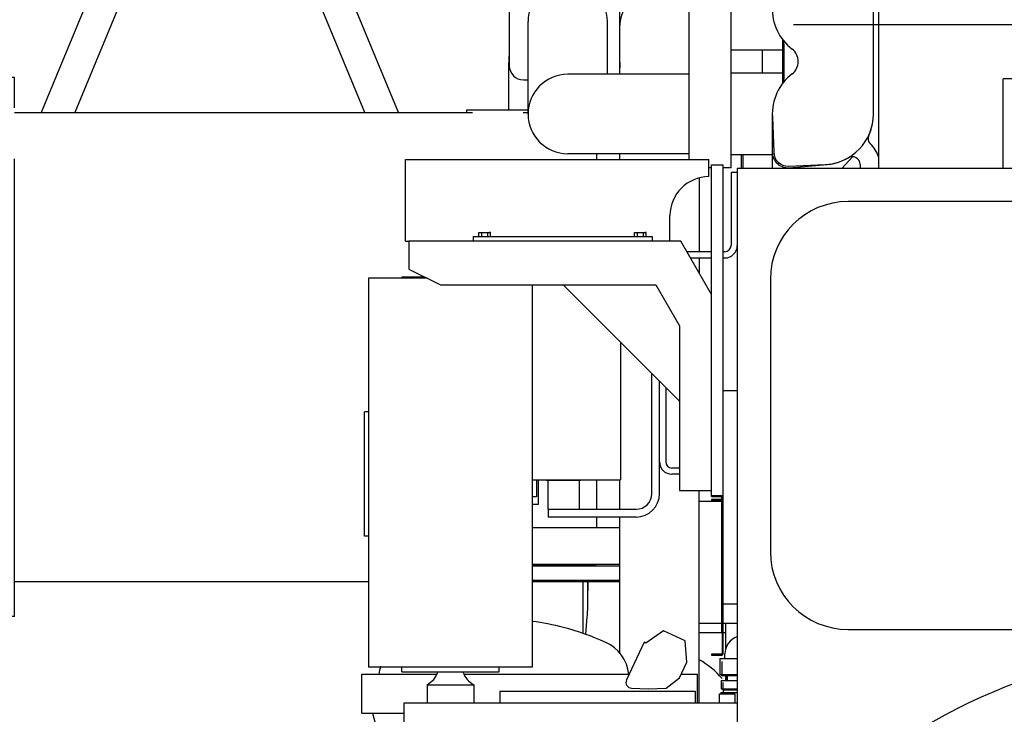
# Model space of a CAD drawing. Header units: millimetres. Extents: x 0 to 1189, y 0 to 841.
# Tile 24 of 95: x 106 to 170, y 632 to 676. Entities that reach past the tile are written whole.
import ezdxf
from ezdxf.enums import TextEntityAlignment as Align

# ---------------------------------------------------------------- set-up
doc = ezdxf.new("R2010")
doc.units = ezdxf.units.MM
doc.header["$LTSCALE"] = 65.395
doc.linetypes.add('PHANTOM', pattern=[0.8, 0.45, -0.05, 0.1, -0.05, 0.1, -0.05])
doc.layers.get('0').update_dxf_attribs({"linetype": 'CONTINUOUS'})
for name, color, linetype in [('1907_731000_02_SIMPLE1_D_ABL228', 7, 'CONTINUOUS'), ('1907_765000_04_SIMPLE1_A_ABL235', 7, 'CONTINUOUS'), ('1937_111000_09_SIMPLE1_D_ABL206', 7, 'CONTINUOUS'), ('1937_111200_09_SIMPLE1_B_ABL240', 7, 'CONTINUOUS'), ('1937_832000_08_SIMPLE1_X_ABL275', 7, 'CONTINUOUS'), ('32007_040000_TLKGS_KS_ABL254', 7, 'CONTINUOUS'), ('32007_040000_TLKGS_KS_V_ABL208', 7, 'CONTINUOUS'), ('32007_041000_TLKGS_KS_ABL255', 7, 'CONTINUOUS'), ('32007_041000_TLKGS_KS_V_ABL209', 7, 'CONTINUOUS'), ('32007_060000_TLKGS_KGS_ABL223', 7, 'CONTINUOUS'), ('32007_060000_TLKGS_KGS_V_ABL214', 7, 'CONTINUOUS'), ('32007_061000_TLKGS_KGS_V_ABL215', 7, 'CONTINUOUS'), ('32007_394500_01_ABL256', 7, 'CONTINUOUS'), ('32007_839200_01_ABL283', 7, 'CONTINUOUS'), ('32067_030000_TLKGS_V_ABL194', 7, 'CONTINUOUS'), ('32067_100000_TLKGS_V_ABL195', 7, 'CONTINUOUS'), ('32067_300000_TLKGS_V_ABL246', 7, 'CONTINUOUS'), ('32067_800000_TLKGS_V_ABL251', 7, 'CONTINUOUS'), ('46007_884508_01_PBL257', 7, 'CONTINUOUS'), ('AE_KRANHAKEN_PBL201', 7, 'CONTINUOUS'), ('D3955-S16E-G1_2_PBL284', 7, 'CONTINUOUS'), ('I4017-M8X20_PBL261', 7, 'CONTINUOUS'), ('I4017-M8X20_PBL273', 7, 'CONTINUOUS'), ('right_2_VBL192', 7, 'CONTINUOUS')]:
    doc.layers.add(name, color=color, linetype=linetype)
doc.styles.get("Standard").update_dxf_attribs({"font": 'txt', "width": 0.6})
doc.dimstyles.new('DIMSTYLE_3', dxfattribs={"dimtxt": 3.5, "dimasz": 3.5, "dimexe": 1.8, "dimexo": 0, "dimgap": 0.875, "dimtad": 1, "dimlfac": 20, "dimdsep": 46, "dimtxsty": 'STANDARD', "dimblk": '_FILLED', "dimblk1": '_FILLED', "dimblk2": '_FILLED', "dimcen": 0.09, "dimadec": 0, "dimazin": 0, "dimtp": 0.8, "dimtm": 0.8, "dimtfac": 1, "dimtofl": 0, "dimtmove": 0, "dimatfit": 3, "dimldrblk": '_FILLED', "dimfxl": 1, "dimtolj": 1, "dimarcsym": 0})
doc.dimstyles.new('DIMSTYLE_4', dxfattribs={"dimtxt": 3.5, "dimasz": 3.5, "dimexe": 1.8, "dimexo": 0, "dimgap": 0.875, "dimtad": 1, "dimlfac": 20, "dimdsep": 46, "dimtxsty": 'STANDARD', "dimblk": '_FILLED', "dimblk1": '_FILLED', "dimblk2": '_FILLED', "dimcen": 0.09, "dimadec": 0, "dimazin": 0, "dimtp": 1.2, "dimtm": 1.2, "dimtfac": 1, "dimtofl": 0, "dimtmove": 0, "dimatfit": 3, "dimldrblk": '_FILLED', "dimfxl": 1, "dimtolj": 1, "dimarcsym": 0})

# ---------------------------------------------------------------- blocks, each defined once
blk = doc.blocks.new('_FILLED')
at = {"color": 0, "linetype": 'BYBLOCK'}
blk.add_solid([(0, 0), (-1, 0.167), (-1, -0.167)], dxfattribs=at)
blk = doc.blocks.new('*D3')
at = {"color": 2, "linetype": 'CONTINUOUS'}
for p, q in [((104.698, 637.95), (64.98, 637.95)), ((66.78, 637.95), (66.78, 618.975)), ((66.78, 600), (66.78, 618.975)), ((145.023, 600), (64.98, 600))]:
    blk.add_line(p, q, dxfattribs=at)
at = {"color": 2, "linetype": 'CONTINUOUS', "xscale": 3.5, "yscale": 3.5, "zscale": 3.5}
for p, rotation in [((66.78, 637.95), 90), ((66.78, 600), 270)]:
    blk.add_blockref('_FILLED', p, dxfattribs=dict(at, rotation=rotation))
at = {"color": 2, "linetype": 'CONTINUOUS', "width": 0.666667}
blk.add_text('759', height=3.5, rotation=90, dxfattribs=at).set_placement((65.905, 618.975), align=Align.CENTER)
blk = doc.blocks.new('*D5')
at = {"color": 2, "linetype": 'CONTINUOUS'}
for p, q in [((84.598, 643.65), (84.598, 766.477)), ((182.998, 683.535), (182.998, 766.477)), ((84.598, 764.677), (133.798, 764.677)), ((182.998, 764.677), (133.798, 764.677))]:
    blk.add_line(p, q, dxfattribs=at)
at = {"color": 2, "linetype": 'CONTINUOUS', "xscale": 3.5, "yscale": 3.5, "zscale": 3.5, "rotation": 180}
blk.add_blockref('_FILLED', (84.598, 764.677), dxfattribs=at)
at = {"color": 2, "linetype": 'CONTINUOUS', "xscale": 3.5, "yscale": 3.5, "zscale": 3.5}
blk.add_blockref('_FILLED', (182.998, 764.677), dxfattribs=at)
at = {"color": 2, "linetype": 'CONTINUOUS', "width": 0.636905}
blk.add_text('1968', height=3.5, dxfattribs=at).set_placement((133.798, 765.552), align=Align.CENTER)
blk = doc.blocks.new('1937_111000_09_SIMPLE1_T1_D_PBL207', base_point=(182.998, 619.625))
at = {"layer": '1937_111000_09_SIMPLE1_T1_D_PBL207', "color": 7, "linetype": 'CONTINUOUS'}
for p, q in [((152.498, 666.75), (152.498, 619.069)), ((218.498, 666.75), (152.498, 666.75)), ((152.498, 652.45), (151.598, 652.45)), ((152.498, 638.75), (151.598, 638.75))]:
    blk.add_line(p, q, dxfattribs=at)
blk = doc.blocks.new('1937_111000_09_SIMPLE1_T2_D_PBL297', base_point=(180.1, 673.425))
at = {"layer": '1937_111000_09_SIMPLE1_T2_D_PBL297', "color": 7, "linetype": 'CONTINUOUS'}
for p, q in [((161.598, 666.75), (161.598, 680.1)), ((161.598, 680.1), (165.144, 680.1)), ((171.344, 680.1), (198.603, 680.1)), ((171.924, 672.5), (171.924, 680.1)), ((173.703, 666.75), (173.703, 680.1)), ((174.748, 666.75), (174.748, 680.1)), ((178.42, 667.75), (178.42, 680.1)), ((187.575, 667.75), (187.575, 680.1)), ((191.248, 666.75), (191.248, 680.1)), ((191.895, 672.5), (191.895, 680.1)), ((195.298, 672.5), (195.298, 680.1)), ((169.577, 666.75), (169.577, 672.5)), ((172.363, 672.5), (169.577, 672.5)), ((172.363, 672.5), (172.363, 666.75)), ((181.505, 672.5), (184.49, 672.5)), ((191.895, 672.5), (195.611, 672.5)), ((194.127, 666.75), (194.127, 672.5))]:
    blk.add_line(p, q, dxfattribs=at)
blk = doc.blocks.new('1937_111000_09_SIMPLE1_D_ABL206', base_point=(182.998, 626.3))
at = {"layer": '1937_111000_09_SIMPLE1_T1_D_PBL207'}
blk.add_blockref('1937_111000_09_SIMPLE1_T1_D_PBL207', (182.998, 619.625), dxfattribs=at)
at = {"layer": '1937_111000_09_SIMPLE1_T2_D_PBL297'}
blk.add_blockref('1937_111000_09_SIMPLE1_T2_D_PBL297', (180.1, 673.425), dxfattribs=at)
blk = doc.blocks.new('1937_111200_09_SIMPLE1_T2_B_PBL289', base_point=(169.373, 650.875))
at = {"layer": '1937_111200_09_SIMPLE1_T2_B_PBL289', "color": 7, "linetype": 'CONTINUOUS'}
for p, q in [((179.123, 664.625), (159.623, 664.625)), ((154.623, 659.625), (154.623, 642.125)), ((184.123, 642.125), (184.123, 659.625)), ((159.623, 637.125), (179.123, 637.125))]:
    blk.add_line(p, q, dxfattribs=at)
for centre, start, end in [((159.623, 659.625), 90, 180), ((179.123, 659.625), 0, 90), ((159.623, 642.125), 180, 270), ((179.123, 642.125), 270, 360)]:
    blk.add_arc(centre, 5, start, end, dxfattribs=at)
blk = doc.blocks.new('1937_111200_09_SIMPLE1_B_ABL240', base_point=(186.469, 637.957))
at = {"layer": '1937_111200_09_SIMPLE1_T2_B_PBL289'}
blk.add_blockref('1937_111200_09_SIMPLE1_T2_B_PBL289', (169.373, 650.875), dxfattribs=at)
blk = doc.blocks.new('32067_100000_TLKGS_V_ABL195', base_point=(182.998, 616.65))
at = {"layer": '1937_111000_09_SIMPLE1_D_ABL206'}
blk.add_blockref('1937_111000_09_SIMPLE1_D_ABL206', (182.998, 626.3), dxfattribs=at)
at = {"layer": '1937_111200_09_SIMPLE1_B_ABL240'}
blk.add_blockref('1937_111200_09_SIMPLE1_B_ABL240', (186.469, 637.957), dxfattribs=at)
blk = doc.blocks.new('34007_390700_01_SIMPLE1_T2_X_PBL248', base_point=(140.892, 654.062))
at = {"layer": '34007_390700_01_SIMPLE1_T2_X_PBL248', "color": 7, "linetype": 'CONTINUOUS'}
for p, q in [((131.398, 662.075), (131.398, 660.275)), ((148.87, 662.075), (131.398, 662.075)), ((150.848, 658.649), (148.87, 662.075)), ((131.398, 660.275), (133.43, 659.275)), ((130.937, 659.775), (130.937, 659.695)), ((132.414, 659.775), (130.937, 659.775)), ((133.43, 659.275), (147.253, 659.275)), ((141.298, 659.275), (148.78, 651.793)), ((147.253, 659.275), (148.78, 656.63)), ((148.78, 656.63), (148.78, 646.05)), ((148.78, 646.05), (150.848, 646.05))]:
    blk.add_line(p, q, dxfattribs=at)
blk = doc.blocks.new('34007_390700_01_SIMPLE1_T1_X_PBL249', base_point=(141.717, 628.687))
at = {"layer": '34007_390700_01_SIMPLE1_T1_X_PBL249', "color": 7, "linetype": 'CONTINUOUS'}
for p, q in [((130.937, 634.395), (130.937, 634.695)), ((137.187, 634.395), (137.187, 634.695)), ((130.937, 634.395), (137.187, 634.395)), ((132.562, 633.576), (132.562, 632.395)), ((132.562, 633.576), (135.562, 633.576)), ((135.562, 633.576), (135.562, 632.395)), ((131.062, 632.395), (131.062, 629.627)), ((152.498, 632.395), (131.062, 632.395)), ((130.98, 629.373), (131.062, 629.627)), ((137.692, 627.192), (130.98, 629.373)), ((152.198, 622.479), (146.708, 624.263)), ((152.498, 622.697), (152.198, 622.479))]:
    blk.add_line(p, q, dxfattribs=at)
for centre, start, end in [((131.848, 634.895), 298.43394, 340.52927), ((136.276, 634.895), 199.47073, 241.56606)]:
    blk.add_arc(centre, 1.5, start, end, dxfattribs=at)
blk = doc.blocks.new('34007_390700_01_SIMPLE1_T3_X_PBL250', base_point=(140.923, 664.275))
at = {"layer": '34007_390700_01_SIMPLE1_T3_X_PBL250', "color": 7, "linetype": 'CONTINUOUS'}
for p, q in [((131.173, 662.075), (131.173, 667.325)), ((131.173, 667.325), (150.673, 667.325)), ((150.673, 666.225), (150.673, 667.325)), ((148.173, 662.075), (148.173, 663.725)), ((131.173, 662.075), (131.398, 662.075))]:
    blk.add_line(p, q, dxfattribs=at)
blk.add_arc((150.673, 663.725), 2.5, 90, 180, dxfattribs=at)
blk = doc.blocks.new('34007_390700_01_SIMPLE1_X#AF0_ABL247', base_point=(141.717, 644.902))
at = {"layer": '34007_390700_01_SIMPLE1_T1_X_PBL249'}
blk.add_blockref('34007_390700_01_SIMPLE1_T1_X_PBL249', (141.717, 628.687), dxfattribs=at)
at = {"layer": '34007_390700_01_SIMPLE1_T2_X_PBL248'}
blk.add_blockref('34007_390700_01_SIMPLE1_T2_X_PBL248', (140.892, 654.062), dxfattribs=at)
at = {"layer": '34007_390700_01_SIMPLE1_T3_X_PBL250'}
blk.add_blockref('34007_390700_01_SIMPLE1_T3_X_PBL250', (140.923, 664.275), dxfattribs=at)
blk = doc.blocks.new('32007_390200_01_SIMPLE1_T1_X_PBL259', base_point=(187.248, 646.587))
at = {"layer": '32007_390200_01_SIMPLE1_T1_X_PBL259', "color": 40, "linetype": 'CONTINUOUS'}
blk.add_line((156.118, 676), (192.044, 676), dxfattribs=at)
at = {"layer": '32007_390200_01_SIMPLE1_T1_X_PBL259', "color": 7, "linetype": 'CONTINUOUS'}
for p, q in [((150.848, 645.725), (150.848, 666.975)), ((150.848, 666.975), (151.598, 666.975)), ((151.598, 645.375), (151.598, 666.975)), ((150.848, 645.725), (151.535, 645.725)), ((151.498, 645.475), (151.498, 645.725)), ((151.498, 636.975), (151.498, 645.413)), ((151.535, 645.465), (151.535, 645.725)), ((151.498, 636.975), (151.535, 636.975))]:
    blk.add_line(p, q, dxfattribs=at)
blk = doc.blocks.new('32007_390200_01_SIMPLE1_T2_X_PBL279', base_point=(151.191, 641.325))
at = {"layer": '32007_390200_01_SIMPLE1_T2_X_PBL279', "color": 7, "linetype": 'CONTINUOUS'}
for p, q in [((150.848, 645.675), (150.848, 645.725)), ((150.848, 645.675), (151.498, 645.675)), ((151.498, 636.925), (151.498, 636.975)), ((151.498, 636.925), (151.535, 636.925))]:
    blk.add_line(p, q, dxfattribs=at)
blk = doc.blocks.new('32007_390200_01_SIMPLE1_X#AF0_ABL258', base_point=(187.248, 646.587))
at = {"layer": '32007_390200_01_SIMPLE1_T1_X_PBL259'}
blk.add_blockref('32007_390200_01_SIMPLE1_T1_X_PBL259', (187.248, 646.587), dxfattribs=at)
at = {"layer": '32007_390200_01_SIMPLE1_T2_X_PBL279'}
blk.add_blockref('32007_390200_01_SIMPLE1_T2_X_PBL279', (151.191, 641.325), dxfattribs=at)
blk = doc.blocks.new('32067_390200_01_SIMPLE1_T1_X_PBL278', base_point=(151.223, 640.475))
at = {"layer": '32067_390200_01_SIMPLE1_T1_X_PBL278', "color": 7, "linetype": 'CONTINUOUS'}
for p, q in [((150.848, 645.475), (150.848, 645.413)), ((151.498, 645.475), (150.848, 645.475)), ((150.848, 645.413), (151.498, 645.413)), ((151.535, 645.375), (151.535, 635.575)), ((151.598, 635.575), (151.598, 645.375)), ((150.848, 635.538), (150.848, 635.475)), ((151.498, 635.538), (150.848, 635.538)), ((150.848, 635.475), (151.498, 635.475))]:
    blk.add_line(p, q, dxfattribs=at)
for centre, radius, start, end in [((151.498, 645.375), 0.1, 0, 90), ((151.498, 645.375), 0.0375, 0, 90), ((151.498, 635.575), 0.1, 270, 360), ((151.498, 635.575), 0.0375, 270, 360)]:
    blk.add_arc(centre, radius, start, end, dxfattribs=at)
blk = doc.blocks.new('32067_390200_01_SIMPLE1_X_ABL277', base_point=(151.223, 640.475))
at = {"layer": '32067_390200_01_SIMPLE1_T1_X_PBL278'}
blk.add_blockref('32067_390200_01_SIMPLE1_T1_X_PBL278', (151.223, 640.475), dxfattribs=at)
blk = doc.blocks.new('32067_300000_TLKGS_V_ABL246', base_point=(177.292, 646.587))
at = {"layer": '32007_390200_01_SIMPLE1_X#AF0_ABL258'}
blk.add_blockref('32007_390200_01_SIMPLE1_X#AF0_ABL258', (187.248, 646.587), dxfattribs=at)
at = {"layer": '32067_390200_01_SIMPLE1_X_ABL277'}
blk.add_blockref('32067_390200_01_SIMPLE1_X_ABL277', (151.223, 640.475), dxfattribs=at)
at = {"layer": '34007_390700_01_SIMPLE1_X#AF0_ABL247'}
blk.add_blockref('34007_390700_01_SIMPLE1_X#AF0_ABL247', (141.717, 644.902), dxfattribs=at)
blk = doc.blocks.new('32007_833000_01_SIMPLE1_T3_X_PBL253', base_point=(147.499, 656.173))
at = {"layer": '32007_833000_01_SIMPLE1_T3_X_PBL253', "color": 7, "linetype": 'CONTINUOUS'}
for p, q in [((138.756, 679.95), (138.748, 679.95)), ((140.648, 679.165), (140.648, 679.915)), ((140.648, 679.915), (143.119, 679.915)), ((146.778, 679.915), (148.898, 679.915)), ((137.848, 679.05), (137.848, 673.35)), ((140.648, 679.165), (143.748, 679.165)), ((145.885, 679.165), (147.797, 679.165)), ((149.398, 667.325), (149.398, 679.1)), ((144.948, 675.675), (144.948, 677.736)), ((152.098, 666.8), (152.098, 678.028)), ((139.048, 670.25), (139.048, 676.2)), ((144.148, 672.8), (144.148, 676.2)), ((144.948, 672.8), (144.948, 675.675)), ((144.948, 673.565), (144.948, 675.675)), ((155.398, 675.047), (155.398, 672.197)), ((152.098, 674.375), (155.398, 674.375)), ((144.948, 672.8), (144.948, 673.265)), ((144.948, 673.265), (144.961, 673.265)), ((137.798, 673.04), (137.798, 670.507)), ((149.398, 672.8), (141.598, 672.8)), ((155.398, 672.875), (152.098, 672.875)), ((138.748, 672.45), (139.048, 672.45)), ((135.098, 670.507), (135.098, 670.35)), ((139.048, 670.507), (135.098, 670.507)), ((149.398, 667.7), (141.598, 667.7)), ((144.948, 667.325), (144.948, 667.7)), ((154.748, 667.625), (152.098, 667.625)), ((154.748, 667.796), (154.748, 666.75)), ((159.222, 666.75), (159.901, 667.504)), ((150.848, 666.8), (150.673, 666.8)), ((152.098, 666.8), (151.598, 666.8)), ((150.048, 666.138), (150.048, 661.4)), ((150.048, 661), (150.048, 660.035)), ((144.948, 644.85), (144.948, 646.75)), ((150.048, 632.395), (150.048, 646.05)), ((144.948, 635.614), (144.948, 644.35))]:
    blk.add_line(p, q, dxfattribs=at)
for centre, radius, start, end in [((138.748, 679.05), 0.9, 90, 180), ((141.598, 676.2), 2.55, 0, 180), ((151.931, 673.054), 14.133, 175.27978, 180.05804), ((138.748, 673.35), 0.9, 180, 270), ((141.598, 670.25), 2.55, 90, 270), ((147.498, 630.6), 5.245, 39.96043, 60.81441)]:
    blk.add_arc(centre, radius, start, end, dxfattribs=at)
blk.add_ellipse((147.498, 673.565), major_axis=(0, 2.944), ratio=0.866025, start_param=1.570796, end_param=1.672779, dxfattribs=at)
blk.add_open_spline([(144.948, 675.675), (144.948, 676.168), (145.183, 677.161), (146.128, 678.335), (147.425, 679.1), (148.395, 679.365), (148.896, 679.448)], degree=3, knots=[0, 0, 0, 0, 0.249437, 0.495868, 0.74297, 1, 1, 1, 1], dxfattribs=at)
blk = doc.blocks.new('32007_833000_01_SIMPLE1_T1_X_PBL290', base_point=(157.999, 673.574))
at = {"layer": '32007_833000_01_SIMPLE1_T1_X_PBL290', "color": 7, "linetype": 'CONTINUOUS'}
for p, q in [((154.848, 679.452), (154.75, 677.134)), ((161.248, 670.25), (161.248, 676.998)), ((154.753, 670.07), (154.848, 667.803)), ((155.787, 666.9), (158.139, 667.003))]:
    blk.add_line(p, q, dxfattribs=at)
for centre, radius, start, end in [((157.998, 676.998), 3.25, 0, 81.30465), ((155.748, 679.449), 0.9, 123.15002, 179.77541), ((157.998, 676.998), 3.25, 177.61093, 232.49117), ((155.414, 673.624), 1, 307.45211, 52.76289), ((157.998, 670.25), 3.25, 127.44256, 183.17632), ((157.998, 670.25), 3.25, 272.5, 360), ((155.748, 667.799), 0.9, 179.77115, 272.5)]:
    blk.add_arc(centre, radius, start, end, dxfattribs=at)
blk = doc.blocks.new('32007_833000_01_SIMPLE1_X#AF1_ABL252', base_point=(157.999, 673.574))
at = {"layer": '32007_833000_01_SIMPLE1_T1_X_PBL290'}
blk.add_blockref('32007_833000_01_SIMPLE1_T1_X_PBL290', (157.999, 673.574), dxfattribs=at)
at = {"layer": '32007_833000_01_SIMPLE1_T3_X_PBL253'}
blk.add_blockref('32007_833000_01_SIMPLE1_T3_X_PBL253', (147.499, 656.173), dxfattribs=at)
blk = doc.blocks.new('1937_832000_08_SIMPLE1_T2_X_PBL276', base_point=(156.648, 673.48))
at = {"layer": '1937_832000_08_SIMPLE1_T2_X_PBL276', "color": 7, "linetype": 'CONTINUOUS'}
for p, q in [((148.898, 680.196), (148.898, 679.1)), ((161.598, 679.75), (159.73, 679.75)), ((164.398, 680.196), (164.398, 680.1)), ((148.898, 679.1), (154.748, 679.1)), ((150.898, 679.1), (150.898, 678.58)), ((154.748, 679.45), (154.748, 677)), ((160.559, 679), (161.598, 679)), ((151.12, 678.29), (154.748, 677.318)), ((155.498, 674.75), (155.498, 672.496)), ((154.748, 670.246), (154.748, 667.796)), ((161.135, 668.237), (161.05, 668.323)), ((155.832, 666.799), (158.274, 667.007)), ((160.398, 667), (160.398, 666.75))]:
    blk.add_line(p, q, dxfattribs=at)
for centre, radius, start, end in [((157.998, 677), 3.25, 79.63632, 80.93492), ((155.748, 679.45), 1, 131.22746, 180), ((151.198, 678.58), 0.3, 180, 255.00004), ((154.998, 674.75), 0.5, 0, 36.8699), ((154.998, 672.496), 0.5, 323.1301, 360), ((157.998, 670.246), 3.25, 335.26052, 353.8325), ((161.403, 668.676), 0.5, 155.26052, 225), ((159.898, 667), 1.75, 13.01935, 45), ((155.748, 667.796), 1, 180, 274.873), ((157.998, 670.246), 3.25, 274.873, 291.16863), ((157.998, 670.246), 3.25, 297.12454, 300.25169), ((159.89, 667), 0.507, 0, 120.25169)]:
    blk.add_arc(centre, radius, start, end, dxfattribs=at)
blk = doc.blocks.new('1937_832000_08_SIMPLE1_X_ABL275', base_point=(156.648, 673.48))
at = {"layer": '1937_832000_08_SIMPLE1_T2_X_PBL276'}
blk.add_blockref('1937_832000_08_SIMPLE1_T2_X_PBL276', (156.648, 673.48), dxfattribs=at)
blk = doc.blocks.new('32067_800000_TLKGS_V_ABL251', base_point=(156.648, 673.499))
at = {"layer": '1937_832000_08_SIMPLE1_X_ABL275'}
blk.add_blockref('1937_832000_08_SIMPLE1_X_ABL275', (156.648, 673.48), dxfattribs=at)
at = {"layer": '32007_833000_01_SIMPLE1_X#AF1_ABL252'}
blk.add_blockref('32007_833000_01_SIMPLE1_X#AF1_ABL252', (157.999, 673.574), dxfattribs=at)
blk = doc.blocks.new('32067_030000_TLKGS_V_ABL194', base_point=(182.998, 636.462))
at = {"layer": '32067_100000_TLKGS_V_ABL195'}
blk.add_blockref('32067_100000_TLKGS_V_ABL195', (182.998, 616.65), dxfattribs=at)
at = {"layer": '32067_300000_TLKGS_V_ABL246'}
blk.add_blockref('32067_300000_TLKGS_V_ABL246', (177.292, 646.587), dxfattribs=at)
at = {"layer": '32067_800000_TLKGS_V_ABL251'}
blk.add_blockref('32067_800000_TLKGS_V_ABL251', (156.648, 673.499), dxfattribs=at)
blk = doc.blocks.new('1907_731000_02_SIMPLE1_T1_D_PBL229', base_point=(182.998, 614.333))
at = {"layer": '1907_731000_02_SIMPLE1_T1_D_PBL229', "color": 7, "linetype": 'CONTINUOUS'}
blk.add_circle((182.998, 600), 35.975, dxfattribs=at)
blk = doc.blocks.new('1907_731000_02_SIMPLE1_D_ABL228', base_point=(182.998, 614.333))
at = {"layer": '1907_731000_02_SIMPLE1_T1_D_PBL229'}
blk.add_blockref('1907_731000_02_SIMPLE1_T1_D_PBL229', (182.998, 614.333), dxfattribs=at)
blk = doc.blocks.new('32007_390500_01_SIMPLE1_T1_X_PBL245', base_point=(134.05, 647.195))
at = {"layer": '32007_390500_01_SIMPLE1_T1_X_PBL245', "color": 7, "linetype": 'CONTINUOUS'}
for p, q in [((128.788, 659.695), (128.788, 634.695)), ((132.576, 659.695), (128.788, 659.695)), ((139.313, 659.275), (139.313, 634.695)), ((139.313, 634.695), (128.788, 634.695))]:
    blk.add_line(p, q, dxfattribs=at)
blk = doc.blocks.new('32007_390500_01_SIMPLE1_X_ABL244', base_point=(134.05, 647.195))
at = {"layer": '32007_390500_01_SIMPLE1_T1_X_PBL245'}
blk.add_blockref('32007_390500_01_SIMPLE1_T1_X_PBL245', (134.05, 647.195), dxfattribs=at)
blk = doc.blocks.new('32007_041000_TLKGS_KS_V_ABL209', base_point=(174.88, 614.333))
at = {"layer": '1907_731000_02_SIMPLE1_D_ABL228'}
blk.add_blockref('1907_731000_02_SIMPLE1_D_ABL228', (182.998, 614.333), dxfattribs=at)
at = {"layer": '32007_390500_01_SIMPLE1_X_ABL244'}
blk.add_blockref('32007_390500_01_SIMPLE1_X_ABL244', (134.05, 647.195), dxfattribs=at)
blk = doc.blocks.new('32007_040000_TLKGS_KS_V_ABL208', base_point=(174.88, 614.333))
at = {"layer": '32007_041000_TLKGS_KS_V_ABL209'}
blk.add_blockref('32007_041000_TLKGS_KS_V_ABL209', (174.88, 614.333), dxfattribs=at)
blk = doc.blocks.new('1907_765000_04_SIMPLE1_T1_A_PBL236', base_point=(140.36, 622.5))
at = {"layer": '1907_765000_04_SIMPLE1_T1_A_PBL236', "color": 7, "linetype": 'CONTINUOUS'}
for p, q in [((147.761, 637.043), (146.628, 636.25)), ((149.141, 636.4), (147.761, 637.043)), ((146.507, 636.305), (145.378, 633.883)), ((146.628, 636.25), (146.507, 636.305)), ((149.262, 635.02), (149.141, 636.4)), ((148.792, 634.013), (149.262, 635.02)), ((128.373, 631.75), (128.373, 634.25)), ((128.373, 634.25), (133.199, 634.25)), ((134.926, 634.25), (145.549, 634.25)), ((148.903, 634.25), (149.948, 634.25)), ((149.948, 632.395), (149.948, 634.25)), ((147.935, 633.355), (148.792, 634.013)), ((137.248, 633.15), (137.248, 632.395)), ((137.248, 633.15), (149.798, 633.15)), ((145.7, 633.35), (146.769, 633.3)), ((146.769, 633.3), (147.935, 633.355)), ((149.798, 633.15), (149.798, 632.395)), ((151.348, 632.395), (151.348, 632.98)), ((151.348, 632.98), (152.348, 632.98)), ((152.348, 632.98), (152.348, 632.395)), ((128.373, 631.75), (131.062, 631.75)), ((129.048, 631.75), (129.373, 630.537)), ((129.373, 630.537), (129.373, 621.377)), ((129.373, 630.537), (131.062, 630.537)), ((147.173, 624.112), (147.173, 623.285)), ((146.758, 623.285), (147.173, 623.285)), ((146.758, 622.85), (151.057, 622.85)), ((151.348, 622.755), (151.348, 621.9)), ((146.758, 622.25), (151.348, 622.25)), ((152.348, 622.588), (152.348, 621.9)), ((129.433, 621.036), (129.961, 619.58)), ((129.998, 619.375), (129.998, 609.4)), ((137.308, 614.35), (137.198, 614.35)), ((137.308, 614.25), (137.298, 614.25)), ((132.248, 608.211), (132.248, 607.25)), ((131.498, 607.9), (132.248, 607.9)), ((133.728, 607.9), (133.998, 607.9)), ((133.748, 607.9), (133.748, 607.25)), ((133.748, 607.25), (132.248, 607.25))]:
    blk.add_line(p, q, dxfattribs=at)
for centre, radius, start, end in [((137.498, 622.757), 14.993, 75.19993, 83.04491), ((136.755, 619.947), 17.9, 65.97379, 75.19993), ((143.015, 633.99), 2.525, 5.91967, 65.97379), ((131.98, 633.99), 2.525, 162.13768, 174.08033), ((145.718, 633.725), 0.375, 155, 267.3), ((130.373, 621.377), 1, 180, 199.96452), ((129.398, 619.375), 0.6, 0, 19.96452), ((137.198, 613.55), 0.8, 90, 180), ((137.298, 613.45), 0.8, 90, 172.7926), ((131.498, 609.4), 1.5, 180, 270)]:
    blk.add_arc(centre, radius, start, end, dxfattribs=at)
blk.add_open_spline([(148.78, 623.59), (148.244, 623.488), (147.708, 623.386), (147.173, 623.285)], degree=3, dxfattribs=at)
blk.add_open_spline([(133.728, 607.9), (133.689, 607.9), (133.581, 607.935), (133.397, 608.009), (133.168, 608.124), (132.921, 608.251), (132.712, 608.347), (132.548, 608.391), (132.42, 608.402), (132.285, 608.353), (132.248, 608.254), (132.248, 608.211)], degree=3, knots=[0, 0, 0, 0, 0.070876, 0.197515, 0.357061, 0.528466, 0.693928, 0.767479, 0.830464, 0.923967, 1, 1, 1, 1], dxfattribs=at)
blk = doc.blocks.new('1907_765000_04_SIMPLE1_A_ABL235', base_point=(140.36, 622.5))
at = {"layer": '1907_765000_04_SIMPLE1_T1_A_PBL236'}
blk.add_blockref('1907_765000_04_SIMPLE1_T1_A_PBL236', (140.36, 622.5), dxfattribs=at)
blk = doc.blocks.new('34007_390500_01_SIMPLE1_T1_X_PBL243', base_point=(128.668, 647.12))
at = {"layer": '34007_390500_01_SIMPLE1_T1_X_PBL243', "color": 7, "linetype": 'CONTINUOUS'}
for p, q in [((128.548, 643.12), (128.548, 651.12)), ((128.788, 651.12), (128.548, 651.12)), ((128.788, 643.12), (128.548, 643.12))]:
    blk.add_line(p, q, dxfattribs=at)
blk = doc.blocks.new('34007_390500_01_SIMPLE1_X_ABL242', base_point=(128.668, 647.12))
at = {"layer": '34007_390500_01_SIMPLE1_T1_X_PBL243'}
blk.add_blockref('34007_390500_01_SIMPLE1_T1_X_PBL243', (128.668, 647.12), dxfattribs=at)
blk = doc.blocks.new('34007_394000_01_SIMPLE1_T1_X_PBL263', base_point=(142.155, 650.363))
at = {"layer": '34007_394000_01_SIMPLE1_T1_X_PBL263', "color": 7, "linetype": 'CONTINUOUS'}
for p, q in [((144.998, 655.575), (144.998, 646.75)), ((139.313, 646.75), (144.998, 646.75)), ((139.603, 646.75), (139.603, 645.658)), ((139.698, 646.75), (139.698, 645.15)), ((139.603, 645.658), (139.313, 645.658)), ((139.698, 645.15), (139.313, 645.15))]:
    blk.add_line(p, q, dxfattribs=at)
blk = doc.blocks.new('34007_394000_01_SIMPLE1_X_ABL262', base_point=(142.155, 650.363))
at = {"layer": '34007_394000_01_SIMPLE1_T1_X_PBL263'}
blk.add_blockref('34007_394000_01_SIMPLE1_T1_X_PBL263', (142.155, 650.363), dxfattribs=at)
blk = doc.blocks.new('34007_394200_01_SIMPLE1_T3_X_PBL265', base_point=(141.348, 645.8))
at = {"layer": '34007_394200_01_SIMPLE1_T3_X_PBL265', "color": 7, "linetype": 'CONTINUOUS'}
for p, q in [((140.247, 646.725), (140.247, 646.75)), ((140.247, 646.725), (142.448, 646.725)), ((140.348, 644.85), (140.348, 646.725)), ((140.795, 646.725), (140.795, 646.75)), ((141.9, 646.725), (141.9, 646.75)), ((142.348, 644.85), (142.348, 646.725)), ((142.448, 646.725), (142.448, 646.75))]:
    blk.add_line(p, q, dxfattribs=at)
blk = doc.blocks.new('34007_394200_01_SIMPLE1_T2_X_PBL266', base_point=(143.923, 648.963))
at = {"layer": '34007_394200_01_SIMPLE1_T2_X_PBL266', "color": 7, "linetype": 'CONTINUOUS'}
for p, q in [((146.998, 645.85), (146.998, 653.575)), ((147.498, 645.85), (147.498, 653.075)), ((140.348, 644.85), (140.348, 644.35)), ((140.348, 644.85), (145.998, 644.85)), ((145.998, 644.35), (140.348, 644.35))]:
    blk.add_line(p, q, dxfattribs=at)
for radius in [1.5, 1]:
    blk.add_arc((145.998, 645.85), radius, 270, 360, dxfattribs=at)
blk = doc.blocks.new('34007_394200_01_SIMPLE1_T1_X_PBL274', base_point=(149.998, 656.8))
at = {"layer": '34007_394200_01_SIMPLE1_T1_X_PBL274', "color": 7, "linetype": 'CONTINUOUS'}
for p, q in [((152.098, 666.5), (152.098, 661.8)), ((152.498, 666.5), (152.098, 666.5)), ((150.848, 661.4), (149.259, 661.4)), ((151.698, 661.4), (151.598, 661.4)), ((149.49, 661), (150.848, 661)), ((151.598, 661), (151.698, 661)), ((147.898, 652.675), (147.898, 647.9)), ((148.78, 647.5), (148.298, 647.5)), ((148.78, 647.1), (148.298, 647.1))]:
    blk.add_line(p, q, dxfattribs=at)
for centre, radius, start, end in [((151.698, 661.8), 0.8, 270, 360), ((151.698, 661.8), 0.4, 270, 360), ((148.298, 647.9), 0.8, 180, 270), ((148.298, 647.9), 0.4, 180, 270)]:
    blk.add_arc(centre, radius, start, end, dxfattribs=at)
blk = doc.blocks.new('34007_394200_01_SIMPLE1_X_ABL264', base_point=(146.373, 655.425))
at = {"layer": '34007_394200_01_SIMPLE1_T1_X_PBL274'}
blk.add_blockref('34007_394200_01_SIMPLE1_T1_X_PBL274', (149.998, 656.8), dxfattribs=at)
at = {"layer": '34007_394200_01_SIMPLE1_T2_X_PBL266'}
blk.add_blockref('34007_394200_01_SIMPLE1_T2_X_PBL266', (143.923, 648.963), dxfattribs=at)
at = {"layer": '34007_394200_01_SIMPLE1_T3_X_PBL265'}
blk.add_blockref('34007_394200_01_SIMPLE1_T3_X_PBL265', (141.348, 645.8), dxfattribs=at)
blk = doc.blocks.new('32007_061000_TLKGS_KGS_V_ABL215', base_point=(182.202, 644.114))
at = {"layer": '1907_765000_04_SIMPLE1_A_ABL235'}
blk.add_blockref('1907_765000_04_SIMPLE1_A_ABL235', (140.36, 622.5), dxfattribs=at)
at = {"layer": '34007_390500_01_SIMPLE1_X_ABL242'}
blk.add_blockref('34007_390500_01_SIMPLE1_X_ABL242', (128.668, 647.12), dxfattribs=at)
at = {"layer": '34007_394000_01_SIMPLE1_X_ABL262'}
blk.add_blockref('34007_394000_01_SIMPLE1_X_ABL262', (142.155, 650.363), dxfattribs=at)
at = {"layer": '34007_394200_01_SIMPLE1_X_ABL264'}
blk.add_blockref('34007_394200_01_SIMPLE1_X_ABL264', (146.373, 655.425), dxfattribs=at)
blk = doc.blocks.new('32007_833000_02_SIMPLE1_T2_X_PBL269', base_point=(143.856, 638.502))
at = {"layer": '32007_833000_02_SIMPLE1_T2_X_PBL269', "color": 7, "linetype": 'CONTINUOUS'}
for p, q in [((142.898, 640.2), (142.898, 639.6)), ((142.898, 638.853), (142.898, 640.2)), ((143.448, 640.2), (144.948, 640.2)), ((142.765, 636.805), (142.859, 637.927))]:
    blk.add_line(p, q, dxfattribs=at)
blk.add_arc((131.78, 638.851), 11.117, 355.22897, 0.00926, dxfattribs=at)
blk = doc.blocks.new('32007_833000_02_SIMPLE1_X_ABL268', base_point=(143.856, 638.502))
at = {"layer": '32007_833000_02_SIMPLE1_T2_X_PBL269'}
blk.add_blockref('32007_833000_02_SIMPLE1_T2_X_PBL269', (143.856, 638.502), dxfattribs=at)
blk = doc.blocks.new('32007_836000_02_SIMPLE1_T2_X_PBL271', base_point=(142.13, 639.034))
at = {"layer": '32007_836000_02_SIMPLE1_T2_X_PBL271', "color": 7, "linetype": 'CONTINUOUS'}
for p, q in [((139.313, 641.205), (144.948, 641.205)), ((139.313, 640.3), (144.948, 640.3)), ((142.596, 636.862), (142.601, 640.2))]:
    blk.add_line(p, q, dxfattribs=at)
blk = doc.blocks.new('32007_836000_02_SIMPLE1_X_ABL270', base_point=(142.13, 639.034))
at = {"layer": '32007_836000_02_SIMPLE1_T2_X_PBL271'}
blk.add_blockref('32007_836000_02_SIMPLE1_T2_X_PBL271', (142.13, 639.034), dxfattribs=at)
blk = doc.blocks.new('32007_839200_01_SIMPLE1_T1_A_PBL281', base_point=(151.939, 634.816))
at = {"layer": '32007_839200_01_SIMPLE1_T1_A_PBL281', "color": 7, "linetype": 'CONTINUOUS'}
for p, q in [((151.694, 635.256), (151.694, 635.55)), ((151.381, 635.256), (151.381, 634.231)), ((151.381, 635.256), (152.498, 635.256)), ((151.381, 634.231), (152.498, 634.231)), ((151.848, 634.156), (151.848, 633.85)), ((151.468, 633.85), (151.468, 633.3)), ((151.468, 633.85), (152.498, 633.85)), ((151.448, 633.075), (151.448, 632.98)), ((151.448, 633.075), (152.498, 633.075)), ((151.468, 633.3), (152.498, 633.3)), ((151.598, 633.225), (151.598, 633.075))]:
    blk.add_line(p, q, dxfattribs=at)
blk.add_arc((152.852, 635.55), 1.158, 107.91568, 180, dxfattribs=at)
blk = doc.blocks.new('32007_839200_01_SIMPLE1_A_ABL280', base_point=(151.939, 634.816))
at = {"layer": '32007_839200_01_SIMPLE1_T1_A_PBL281'}
blk.add_blockref('32007_839200_01_SIMPLE1_T1_A_PBL281', (151.939, 634.816), dxfattribs=at)
blk = doc.blocks.new('32007_724700_02_SIMPLE1_T1_X_PBL286', base_point=(150.898, 635.675))
at = {"layer": '32007_724700_02_SIMPLE1_T1_X_PBL286', "color": 7, "linetype": 'CONTINUOUS'}
for p, q in [((151.748, 637.5), (151.748, 635.885)), ((151.535, 636.9), (150.048, 636.9)), ((151.748, 636.9), (151.598, 636.9)), ((151.748, 634.156), (151.748, 633.85))]:
    blk.add_line(p, q, dxfattribs=at)
blk = doc.blocks.new('32007_724700_02_SIMPLE1_X_ABL285', base_point=(150.898, 635.675))
at = {"layer": '32007_724700_02_SIMPLE1_T1_X_PBL286'}
blk.add_blockref('32007_724700_02_SIMPLE1_T1_X_PBL286', (150.898, 635.675), dxfattribs=at)
blk = doc.blocks.new('32007_723600_01_SIMPLE1_T1_A_PBL288', base_point=(152.088, 655.938))
at = {"layer": '32007_723600_01_SIMPLE1_T1_A_PBL288', "color": 7, "linetype": 'CONTINUOUS'}
for p, q in [((154.128, 672.875), (154.128, 674.375)), ((152.753, 667.625), (152.753, 666.75)), ((152.853, 667.625), (152.853, 666.75)), ((150.048, 645.375), (151.498, 645.375)), ((151.498, 637.5), (150.048, 637.5)), ((152.498, 637.5), (151.598, 637.5))]:
    blk.add_line(p, q, dxfattribs=at)
blk = doc.blocks.new('32007_723600_01_SIMPLE1_A_ABL287', base_point=(152.088, 655.938))
at = {"layer": '32007_723600_01_SIMPLE1_T1_A_PBL288'}
blk.add_blockref('32007_723600_01_SIMPLE1_T1_A_PBL288', (152.088, 655.938), dxfattribs=at)
blk = doc.blocks.new('32007_728000_01_SIMPLE1_T3_X_PBL295', base_point=(142.13, 640.8))
at = {"layer": '32007_728000_01_SIMPLE1_T3_X_PBL295', "color": 7, "linetype": 'CONTINUOUS'}
for p, q in [((139.313, 641.3), (143.43, 641.3)), ((139.313, 640.3), (144.948, 640.3))]:
    blk.add_line(p, q, dxfattribs=at)
blk = doc.blocks.new('32007_728000_01_SIMPLE1_T2_X_PBL296', base_point=(142.13, 642.475))
at = {"layer": '32007_728000_01_SIMPLE1_T2_X_PBL296', "color": 7, "linetype": 'CONTINUOUS'}
for p, q in [((144.948, 643.65), (139.313, 643.65)), ((144.948, 641.3), (139.313, 641.3))]:
    blk.add_line(p, q, dxfattribs=at)
blk = doc.blocks.new('32007_728000_01_SIMPLE1_X_ABL294', base_point=(142.13, 641.975))
at = {"layer": '32007_728000_01_SIMPLE1_T2_X_PBL296'}
blk.add_blockref('32007_728000_01_SIMPLE1_T2_X_PBL296', (142.13, 642.475), dxfattribs=at)
at = {"layer": '32007_728000_01_SIMPLE1_T3_X_PBL295'}
blk.add_blockref('32007_728000_01_SIMPLE1_T3_X_PBL295', (142.13, 640.8), dxfattribs=at)
blk = doc.blocks.new('32007_062000_TLKGS_KGS_TL_V_ABL267', base_point=(182.263, 677.865))
at = {"layer": '32007_723600_01_SIMPLE1_A_ABL287'}
blk.add_blockref('32007_723600_01_SIMPLE1_A_ABL287', (152.088, 655.938), dxfattribs=at)
at = {"layer": '32007_724700_02_SIMPLE1_X_ABL285'}
blk.add_blockref('32007_724700_02_SIMPLE1_X_ABL285', (150.898, 635.675), dxfattribs=at)
at = {"layer": '32007_728000_01_SIMPLE1_X_ABL294'}
blk.add_blockref('32007_728000_01_SIMPLE1_X_ABL294', (142.13, 641.975), dxfattribs=at)
at = {"layer": '32007_833000_02_SIMPLE1_X_ABL268'}
blk.add_blockref('32007_833000_02_SIMPLE1_X_ABL268', (143.856, 638.502), dxfattribs=at)
at = {"layer": '32007_836000_02_SIMPLE1_X_ABL270'}
blk.add_blockref('32007_836000_02_SIMPLE1_X_ABL270', (142.13, 639.034), dxfattribs=at)
at = {"layer": '32007_839200_01_SIMPLE1_A_ABL280'}
blk.add_blockref('32007_839200_01_SIMPLE1_A_ABL280', (151.939, 634.816), dxfattribs=at)
blk = doc.blocks.new('32007_060000_TLKGS_KGS_V_ABL214', base_point=(182.202, 657.864))
at = {"layer": '32007_061000_TLKGS_KGS_V_ABL215'}
blk.add_blockref('32007_061000_TLKGS_KGS_V_ABL215', (182.202, 644.114), dxfattribs=at)
at = {"layer": '32007_062000_TLKGS_KGS_TL_V_ABL267'}
blk.add_blockref('32007_062000_TLKGS_KGS_TL_V_ABL267', (182.263, 677.865), dxfattribs=at)
blk = doc.blocks.new('D3955-S16E-G1_2_PBL284', base_point=(151.998, 634.07))
at = {"layer": 'D3955-S16E-G1_2_PBL284', "color": 7, "linetype": 'CONTINUOUS'}
for p, q in [((151.498, 635.065), (151.498, 634.272)), ((151.498, 634.156), (151.498, 634.231)), ((152.498, 634.156), (151.498, 634.156)), ((151.848, 633.85), (151.848, 634.156)), ((151.573, 633.715), (151.573, 633.225)), ((152.498, 633.225), (151.573, 633.225)), ((151.598, 633.225), (151.598, 633.075)), ((152.248, 633.3), (152.248, 633.285))]:
    blk.add_line(p, q, dxfattribs=at)
for points, knots in [([(151.582, 634.228), (151.605, 634.217), (151.697, 634.178), (151.798, 634.156), (151.873, 634.156)], [0, 0, 0, 0, 0.253493, 1, 1, 1, 1]), ([(151.873, 634.156), (151.947, 634.156), (152.048, 634.178), (152.14, 634.217), (152.163, 634.228)], [0, 0, 0, 0, 0.746507, 1, 1, 1, 1])]:
    blk.add_open_spline(points, degree=3, knots=knots, dxfattribs=at)
for points in [[(152.332, 634.228), (152.385, 634.203), (152.44, 634.183), (152.497, 634.17)], [(151.91, 633.225), (151.796, 633.225), (151.681, 633.249), (151.573, 633.285)], [(152.248, 633.285), (152.139, 633.249), (152.024, 633.225), (151.91, 633.225)], [(152.497, 633.229), (152.412, 633.238), (152.328, 633.258), (152.248, 633.285)]]:
    blk.add_open_spline(points, degree=3, dxfattribs=at)
blk = doc.blocks.new('32007_839200_01_ABL283', base_point=(151.998, 634.07))
at = {"layer": 'D3955-S16E-G1_2_PBL284'}
blk.add_blockref('D3955-S16E-G1_2_PBL284', (151.998, 634.07), dxfattribs=at)
blk = doc.blocks.new('32007_062000_TLKGS_KGS_TL_ABL282', base_point=(151.998, 634.07))
at = {"layer": '32007_839200_01_ABL283'}
blk.add_blockref('32007_839200_01_ABL283', (151.998, 634.07), dxfattribs=at)
blk = doc.blocks.new('32007_060000_TLKGS_KGS_ABL223', base_point=(190.991, 621.708))
at = {"layer": '32007_062000_TLKGS_KGS_TL_ABL282'}
blk.add_blockref('32007_062000_TLKGS_KGS_TL_ABL282', (151.998, 634.07), dxfattribs=at)
blk = doc.blocks.new('46007_884508_01_PBL257', base_point=(141.273, 662.225))
at = {"layer": '46007_884508_01_PBL257', "color": 7, "linetype": 'CONTINUOUS'}
for p, q in [((135.523, 662.375), (135.523, 662.075)), ((135.523, 662.375), (147.023, 662.375)), ((147.023, 662.375), (147.023, 662.075))]:
    blk.add_line(p, q, dxfattribs=at)
blk = doc.blocks.new('I4017-M8X20_PBL261', base_point=(136.273, 662.508))
at = {"layer": 'I4017-M8X20_PBL261', "color": 7, "linetype": 'CONTINUOUS'}
for p, q in [((135.897, 662.626), (135.948, 662.64)), ((135.897, 662.383), (135.897, 662.626)), ((135.948, 662.64), (136.597, 662.64)), ((136.085, 662.383), (136.085, 662.626)), ((136.46, 662.383), (136.46, 662.626)), ((136.648, 662.626), (136.597, 662.64)), ((136.648, 662.383), (136.648, 662.626)), ((135.897, 662.383), (136.648, 662.383)), ((135.983, 662.383), (135.983, 662.375)), ((136.563, 662.383), (136.563, 662.375))]:
    blk.add_line(p, q, dxfattribs=at)
blk.add_arc((136.553, 662.321), 0.319, 82.18081, 89.88777, dxfattribs=at)
for points in [[(135.897, 662.626), (135.928, 662.635), (135.959, 662.64), (135.991, 662.64)], [(135.991, 662.64), (136.023, 662.64), (136.054, 662.635), (136.085, 662.626)], [(136.085, 662.626), (136.147, 662.635), (136.21, 662.64), (136.273, 662.64)], [(136.273, 662.64), (136.335, 662.64), (136.398, 662.635), (136.46, 662.626)], [(136.46, 662.626), (136.491, 662.635), (136.522, 662.64), (136.554, 662.64)], [(136.597, 662.637), (136.614, 662.635), (136.631, 662.631), (136.648, 662.626)]]:
    blk.add_open_spline(points, degree=3, dxfattribs=at)
blk = doc.blocks.new('I4017-M8X20_PBL273', base_point=(146.273, 662.508))
at = {"layer": 'I4017-M8X20_PBL273', "color": 7, "linetype": 'CONTINUOUS'}
for p, q in [((145.897, 662.626), (145.948, 662.64)), ((145.897, 662.383), (145.897, 662.626)), ((145.948, 662.64), (146.597, 662.64)), ((146.085, 662.383), (146.085, 662.626)), ((146.46, 662.383), (146.46, 662.626)), ((146.648, 662.626), (146.597, 662.64)), ((146.648, 662.383), (146.648, 662.626)), ((145.897, 662.383), (146.648, 662.383)), ((145.983, 662.383), (145.983, 662.375)), ((146.563, 662.383), (146.563, 662.375))]:
    blk.add_line(p, q, dxfattribs=at)
blk.add_arc((146.553, 662.321), 0.319, 82.18081, 89.88777, dxfattribs=at)
for points in [[(145.897, 662.626), (145.928, 662.635), (145.959, 662.64), (145.991, 662.64)], [(145.991, 662.64), (146.023, 662.64), (146.054, 662.635), (146.085, 662.626)], [(146.085, 662.626), (146.147, 662.635), (146.21, 662.64), (146.273, 662.64)], [(146.273, 662.64), (146.335, 662.64), (146.398, 662.635), (146.46, 662.626)], [(146.46, 662.626), (146.491, 662.635), (146.522, 662.64), (146.554, 662.64)], [(146.597, 662.637), (146.614, 662.635), (146.631, 662.631), (146.648, 662.626)]]:
    blk.add_open_spline(points, degree=3, dxfattribs=at)
blk = doc.blocks.new('32007_394500_01_ABL256', base_point=(141.273, 662.357))
at = {"layer": '46007_884508_01_PBL257'}
blk.add_blockref('46007_884508_01_PBL257', (141.273, 662.225), dxfattribs=at)
at = {"layer": 'I4017-M8X20_PBL261'}
blk.add_blockref('I4017-M8X20_PBL261', (136.273, 662.508), dxfattribs=at)
at = {"layer": 'I4017-M8X20_PBL273'}
blk.add_blockref('I4017-M8X20_PBL273', (146.273, 662.508), dxfattribs=at)
blk = doc.blocks.new('32007_041000_TLKGS_KS_ABL255', base_point=(176.643, 637.501))
at = {"layer": '32007_394500_01_ABL256'}
blk.add_blockref('32007_394500_01_ABL256', (141.273, 662.357), dxfattribs=at)
blk = doc.blocks.new('32007_040000_TLKGS_KS_ABL254', base_point=(176.643, 637.501))
at = {"layer": '32007_041000_TLKGS_KS_ABL255'}
blk.add_blockref('32007_041000_TLKGS_KS_ABL255', (176.643, 637.501), dxfattribs=at)
blk = doc.blocks.new('32067_000000_TLKGS_MARKETING_ABL193', base_point=(182.998, 636.462))
at = {"layer": '32007_040000_TLKGS_KS_ABL254'}
blk.add_blockref('32007_040000_TLKGS_KS_ABL254', (176.643, 637.501), dxfattribs=at)
at = {"layer": '32007_040000_TLKGS_KS_V_ABL208'}
blk.add_blockref('32007_040000_TLKGS_KS_V_ABL208', (174.88, 614.333), dxfattribs=at)
at = {"layer": '32007_060000_TLKGS_KGS_ABL223'}
blk.add_blockref('32007_060000_TLKGS_KGS_ABL223', (190.991, 621.708), dxfattribs=at)
at = {"layer": '32007_060000_TLKGS_KGS_V_ABL214'}
blk.add_blockref('32007_060000_TLKGS_KGS_V_ABL214', (182.202, 657.864), dxfattribs=at)
at = {"layer": '32067_030000_TLKGS_V_ABL194'}
blk.add_blockref('32067_030000_TLKGS_V_ABL194', (182.998, 636.462), dxfattribs=at)
blk = doc.blocks.new('AE_KRANHAKEN_PBL201', base_point=(120.948, 715.175))
at = {"layer": 'AE_KRANHAKEN_PBL201', "color": 8, "linetype": 'PHANTOM'}
for p, q in [((115.866, 689.912), (107.763, 670.35)), ((130.732, 670.35), (122.629, 689.912)), ((117.714, 689.147), (109.928, 670.35)), ((128.567, 670.35), (120.781, 689.147))]:
    blk.add_line(p, q, dxfattribs=at)
blk = doc.blocks.new('32007_728000_01_SIMPLE1_T2_X_PBL204', base_point=(94.648, 655.275))
at = {"layer": '32007_728000_01_SIMPLE1_T2_X_PBL204', "color": 8, "linetype": 'PHANTOM'}
for p, q in [((103.098, 639.55), (103.098, 671)), ((104.698, 671), (103.098, 671)), ((92.348, 666.75), (92.348, 669.3)), ((92.348, 669.3), (102.898, 669.3)), ((94.598, 669.25), (94.598, 648.65)), ((103.098, 669.25), (94.598, 669.25)), ((102.654, 669.3), (102.654, 669.25)), ((102.898, 669.3), (102.898, 669.25)), ((94.598, 666.75), (92.348, 666.75)), ((94.248, 666.75), (94.248, 661.75)), ((94.598, 661.75), (94.248, 661.75)), ((86.496, 643.65), (86.496, 650.65)), ((86.496, 650.65), (94.598, 650.65)), ((86.552, 643.65), (86.552, 650.65)), ((91.22, 643.65), (91.22, 650.65)), ((93.659, 643.65), (93.659, 650.65)), ((94.501, 648.65), (94.501, 650.65)), ((94.248, 643.65), (94.248, 648.65)), ((94.248, 648.65), (100.443, 648.65)), ((100.443, 643.65), (100.443, 648.65)), ((84.598, 643.65), (84.598, 641.3)), ((103.098, 643.65), (84.598, 643.65)), ((102.898, 641.3), (102.898, 643.65)), ((102.898, 641.3), (84.598, 641.3)), ((104.698, 639.55), (103.098, 639.55))]:
    blk.add_line(p, q, dxfattribs=at)
blk = doc.blocks.new('32007_728000_01_SIMPLE1_T3_X_PBL205', base_point=(88.473, 640.8))
at = {"layer": '32007_728000_01_SIMPLE1_T3_X_PBL205', "color": 8, "linetype": 'PHANTOM'}
for p, q in [((84.598, 640.3), (84.598, 641.3)), ((84.598, 641.3), (88.69, 641.3)), ((84.598, 640.3), (92.348, 640.3))]:
    blk.add_line(p, q, dxfattribs=at)
blk = doc.blocks.new('32007_728000_01_SIMPLE1_T3_X_PBL212', base_point=(97.598, 640.8))
at = {"layer": '32007_728000_01_SIMPLE1_T3_X_PBL212', "color": 8, "linetype": 'PHANTOM'}
for p, q in [((92.348, 640.3), (92.348, 641.3)), ((92.565, 641.3), (100.68, 641.3)), ((102.848, 640.3), (102.848, 641.3)), ((92.348, 640.3), (102.848, 640.3))]:
    blk.add_line(p, q, dxfattribs=at)
blk = doc.blocks.new('32007_728000_01_SIMPLE1_T1_X_PBL213', base_point=(124.823, 655.275))
at = {"layer": '32007_728000_01_SIMPLE1_T1_X_PBL213', "color": 8, "linetype": 'PHANTOM'}
for p, q in [((104.698, 637.95), (104.698, 672.6)), ((106.048, 672.6), (104.698, 672.6)), ((106.048, 637.95), (106.048, 672.6)), ((106.048, 670.35), (139.048, 670.35)), ((143.448, 667.7), (143.448, 667.325)), ((143.448, 646.75), (143.448, 644.85)), ((143.448, 644.35), (143.448, 643.65)), ((106.048, 640.2), (128.788, 640.2)), ((139.313, 640.2), (143.448, 640.2)), ((143.448, 640.3), (143.448, 640.2)), ((143.448, 640.25), (144.948, 640.25)), ((106.048, 637.95), (104.698, 637.95))]:
    blk.add_line(p, q, dxfattribs=at)
blk = doc.blocks.new('32007_728000_01_SIMPLE1_X_ABL203', base_point=(114.773, 655.275))
at = {"layer": '32007_728000_01_SIMPLE1_T1_X_PBL213'}
blk.add_blockref('32007_728000_01_SIMPLE1_T1_X_PBL213', (124.823, 655.275), dxfattribs=at)
at = {"layer": '32007_728000_01_SIMPLE1_T2_X_PBL204'}
blk.add_blockref('32007_728000_01_SIMPLE1_T2_X_PBL204', (94.648, 655.275), dxfattribs=at)
at = {"layer": '32007_728000_01_SIMPLE1_T3_X_PBL205'}
blk.add_blockref('32007_728000_01_SIMPLE1_T3_X_PBL205', (88.473, 640.8), dxfattribs=at)
at = {"layer": '32007_728000_01_SIMPLE1_T3_X_PBL212'}
blk.add_blockref('32007_728000_01_SIMPLE1_T3_X_PBL212', (97.598, 640.8), dxfattribs=at)
blk = doc.blocks.new('RIGHT_2_VBL192', base_point=(162.923, 645.2))
at = {"layer": '32007_728000_01_SIMPLE1_X_ABL203'}
blk.add_blockref('32007_728000_01_SIMPLE1_X_ABL203', (114.773, 655.275), dxfattribs=at)
at = {"layer": '32067_000000_TLKGS_MARKETING_ABL193'}
blk.add_blockref('32067_000000_TLKGS_MARKETING_ABL193', (182.998, 636.462), dxfattribs=at)
at = {"layer": 'AE_KRANHAKEN_PBL201'}
blk.add_blockref('AE_KRANHAKEN_PBL201', (120.948, 715.175), dxfattribs=at)

msp = doc.modelspace()

# ---------------------------------------------------------------- block references
at = {"layer": 'right_2_VBL192'}
msp.add_blockref('RIGHT_2_VBL192', (162.92251, 645.2), dxfattribs=at)

# ---------------------------------------------------------------- dimensions: what is measured, and where the dimension line sits
at = {"color": 2, "linetype": 'CONTINUOUS'}
for base, p1, p2, angle, dimstyle, picture, middle in [((84.59751, 764.67699), (182.99751, 683.53542), (84.59751, 643.65), 180, 'DIMSTYLE_4', '*D5', (133.46418, 764.67699)), ((66.77977, 637.95), (145.02251, 600), (104.69751, 637.95), 90, 'DIMSTYLE_3', '*D3', (66.77977, 618.64167))]:
    dim = msp.add_linear_dim(base=base, p1=p1, p2=p2, angle=angle, dimstyle=dimstyle, dxfattribs=at)
    dim.commit()
    dim.dimension.update_dxf_attribs({"geometry": picture, "text_midpoint": middle, "dimtype": 160})

doc.saveas('drawing.dxf')
